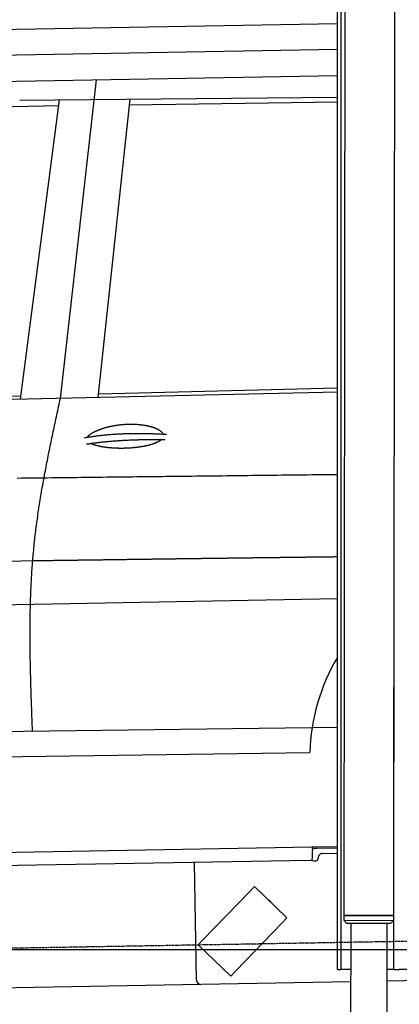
# Model space of a CAD drawing. Extents: x 562 to 7231, y 5417 to 12926.
# Tile 37 of 61: x 3745 to 4585, y 7995 to 10174. Entities that reach past the tile are written whole.
import ezdxf

# ---------------------------------------------------------------- set-up
doc = ezdxf.new("R2010")
doc.units = 0
doc.linetypes.add('GEN3', pattern=[6.25, 5, -1.25])
doc.layers.get('0').update_dxf_attribs({"linetype": 'CONTINUOUS'})
for name, color, linetype in [('3', 6, 'GEN3'), ('5', 3, 'CONTINUOUS'), ('CAR', 10, 'CONTINUOUS')]:
    doc.layers.add(name, color=color, linetype=linetype)

msp = doc.modelspace()

# ---------------------------------------------------------------- linework, layer by layer
for p, q in [((4574.509, 10456.394), (4571.788, 8191.896)), ((4447.567, 8072.479), (4447.567, 10219.479)), ((4455.567, 10219.479), (4455.567, 8072.479)), ((4464.148, 10222.479), (4461.788, 8192.066)), ((4572.567, 8072.479), (4572.567, 8696.989)), ((4402.086, 8343.666), (4447.567, 8344.459)), ((1732.775, 8297.073), (4392.087, 8343.491)), ((4392.087, 8343.491), (4402.086, 8343.666)), ((4392.087, 8343.491), (4392.227, 8335.492)), ((4402.155, 8339.666), (4392.157, 8339.492)), ((4392.523, 8318.495), (4392.227, 8335.492)), ((4447.567, 8340.459), (4402.155, 8339.666)), ((4414.845, 8328.886), (4447.567, 8329.457)), ((4387.611, 8313.408), (1732.775, 8267.068)), ((4136.188, 8048.98), (4131.65, 8308.941)), ((4395.128, 8312.539), (4400.127, 8312.627)), ((4405.039, 8317.713), (4405.021, 8318.713)), ((4150.941, 8138.565), (4253.055, 8244.308)), ((4264.17, 8255.817), (4253.055, 8244.308)), ((4264.17, 8255.817), (4336.104, 8186.352)), ((4297.247, 8224.57), (4303.721, 8218.318)), ((4461.788, 8192.066), (4461.771, 8181.066)), ((4571.788, 8191.896), (4461.788, 8192.066)), ((4461.788, 8192.066), (4571.788, 8191.896)), ((4571.788, 8191.896), (4571.771, 8180.896)), ((4324.989, 8174.842), (4222.875, 8069.099)), ((4324.989, 8174.842), (4336.104, 8186.352)), ((4461.771, 8181.066), (4571.771, 8180.896)), ((4468.76, 8174.055), (4461.771, 8181.066)), ((4564.76, 8173.907), (4468.76, 8174.055)), ((4477.207, 8174.042), (4474.185, 6003.979)), ((4557.207, 8173.919), (4554.185, 6003.979)), ((4564.76, 8173.907), (4571.771, 8180.896)), ((4150.941, 8138.565), (4139.826, 8127.056)), ((4211.76, 8057.59), (4139.826, 8127.056)), ((4447.567, 8072.479), (4447.567, 8097.479)), ((4455.567, 8097.479), (4455.567, 8072.479)), ((4211.76, 8057.59), (4222.875, 8069.099)), ((4447.567, 8072.479), (4455.567, 8072.479)), ((4463.567, 8072.479), (4455.567, 8072.479)), ((4476.603, 8072.479), (4463.567, 8072.479)), ((4572.567, 8072.479), (4556.604, 8072.479)), ((4572.567, 8072.479), (4584.567, 8072.479)), ((4621.352, 8072.479), (4584.567, 8072.479)), ((4146.361, 8039.156), (1812.775, 7998.423)), ((4476.484, 8044.919), (4146.361, 8039.156)), ((4741.27, 8049.54), (4556.563, 8046.316))]:
    msp.add_line(p, q)
for centre, radius, start, end in [((4571.567, 8673.479), 2, 60, 61.103904), ((4571.567, 8651.479), 2, 297.615989, 300), ((4415.02, 8318.888), 10, 91, 181), ((4387.524, 8318.408), 5, 271, 1), ((4395.04, 8317.539), 5, 214.236717, 271), ((4400.04, 8317.626), 5, 271, 1), ((4296.552, 8223.851), 1, 46, 106), ((4303.027, 8217.599), 1, 346, 46), ((4571.567, 8223.479), 2, 60, 82.158583), ((4571.567, 8201.479), 2, 276.684931, 300), ((4146.187, 8049.155), 10, 181, 271)]:
    msp.add_arc(centre, radius, start, end)
at = {"layer": '3'}
msp.add_line((1175.278, 8075.309), (6230.443, 8163.547), dxfattribs=at)
at = {"layer": '5'}
msp.add_line((6272.775, 8115.902), (872.775, 8115.902), dxfattribs=at)
at = {"layer": 'CAR'}
for p, q in [((3273.879, 10144.991), (4447.567, 10165.478)), ((3240.506, 10087.443), (4447.567, 10108.512)), ((3213.462, 10028.212), (4447.567, 10050.473)), ((3834.947, 9335.98), (3914.801, 10040.863)), ((3744.914, 9995.937), (4447.567, 10002.101)), ((3831.193, 9983.354), (3331.083, 9970.797)), ((3746.758, 9334.057), (3832.93, 9996.709)), ((3918.339, 9337.799), (3989.202, 9998.08)), ((4447.567, 9991.13), (3987.771, 9984.75)), ((4447.567, 9349.343), (2676.616, 9310.715)), ((3919.218, 9345.988), (4447.567, 9359.116)), ((2715.493, 9316.078), (3747.756, 9341.727)), ((3773.689, 8976.167), (2643.263, 8949.832)), ((2384.851, 8854.749), (4447.567, 8893.011)), ((4447.567, 8608.016), (2558.63, 8582.226)), ((2566.244, 8527.076), (4386.532, 8552.143))]:
    msp.add_line(p, q, dxfattribs=at)
for points in [[(3773.32, 8598.81, 0), (3773.15, 8603.5, 0), (3772.97, 8608.19, 0), (3772.79, 8612.88, 0), (3772.61, 8617.56, 0), (3772.44, 8622.25, 0), (3772.26, 8626.94, 0), (3772.09, 8631.63, 0), (3771.91, 8636.32, 0), (3771.74, 8641.01, 0), (3771.57, 8645.69, 0), (3771.4, 8650.38, 0), (3771.23, 8655.07, 0), (3771.07, 8659.76, 0), (3770.9, 8664.44, 0), (3770.74, 8669.13, 0), (3770.58, 8673.82, 0), (3770.43, 8678.5, 0), (3770.28, 8683.19, 0), (3770.13, 8687.87, 0), (3769.98, 8692.56, 0), (3769.84, 8697.25, 0), (3769.7, 8701.93, 0), (3769.56, 8706.61, 0), (3769.43, 8711.3, 0), (3769.3, 8715.98, 0), (3769.18, 8720.67, 0), (3769.06, 8725.35, 0), (3768.94, 8730.03, 0), (3768.83, 8734.71, 0), (3768.73, 8739.4, 0), (3768.63, 8744.08, 0), (3768.53, 8748.76, 0), (3768.44, 8753.44, 0), (3768.36, 8758.12, 0), (3768.28, 8762.8, 0), (3768.21, 8767.48, 0), (3768.14, 8772.15, 0), (3768.08, 8776.83, 0), (3768.03, 8781.51, 0), (3767.98, 8786.19, 0), (3767.94, 8790.86, 0), (3767.91, 8795.54, 0), (3767.88, 8800.21, 0), (3767.86, 8804.88, 0), (3767.85, 8809.56, 0), (3767.85, 8814.23, 0), (3767.85, 8818.9, 0), (3767.86, 8823.57, 0), (3767.88, 8828.24, 0), (3767.91, 8832.91, 0), (3767.94, 8837.58, 0), (3767.99, 8842.25, 0), (3768.04, 8846.92, 0), (3768.1, 8851.58, 0), (3768.18, 8856.25, 0), (3768.26, 8860.91, 0), (3768.35, 8865.58, 0), (3768.45, 8870.24, 0), (3768.56, 8874.9, 0), (3768.68, 8879.56, 0), (3768.8, 8884.22, 0), (3768.94, 8888.88, 0), (3769.09, 8893.54, 0), (3769.26, 8898.2, 0), (3769.43, 8902.85, 0), (3769.61, 8907.51, 0), (3769.8, 8912.16, 0), (3770.01, 8916.82, 0), (3770.22, 8921.47, 0), (3770.45, 8926.12, 0), (3770.69, 8930.77, 0), (3770.94, 8935.42, 0), (3771.21, 8940.07, 0), (3771.48, 8944.71, 0), (3771.77, 8949.36, 0), (3772.07, 8954, 0), (3772.39, 8958.65, 0), (3772.71, 8963.29, 0), (3773.05, 8967.93, 0), (3773.41, 8972.57, 0), (3773.77, 8977.21, 0), (3774.15, 8981.84, 0), (3774.55, 8986.48, 0), (3774.95, 8991.11, 0), (3775.38, 8995.75, 0), (3775.81, 9000.38, 0), (3776.26, 9005.01, 0), (3776.73, 9009.64, 0), (3777.21, 9014.26, 0), (3777.7, 9018.89, 0), (3778.21, 9023.52, 0), (3778.74, 9028.14, 0), (3779.27, 9032.76, 0), (3779.82, 9037.38, 0), (3780.39, 9042, 0), (3780.96, 9046.62, 0), (3781.55, 9051.24, 0), (3782.16, 9055.86, 0), (3782.77, 9060.47, 0), (3783.4, 9065.09, 0), (3784.04, 9069.7, 0), (3784.69, 9074.31, 0), (3785.36, 9078.92, 0), (3786.03, 9083.53, 0), (3786.72, 9088.14, 0), (3787.42, 9092.75, 0), (3788.13, 9097.35, 0), (3788.85, 9101.96, 0), (3789.58, 9106.56, 0), (3790.32, 9111.17, 0), (3791.07, 9115.77, 0), (3791.83, 9120.37, 0), (3792.6, 9124.97, 0), (3793.38, 9129.57, 0), (3794.17, 9134.17, 0), (3794.96, 9138.77, 0), (3795.77, 9143.37, 0), (3796.59, 9147.97, 0), (3797.41, 9152.56, 0), (3798.24, 9157.16, 0), (3799.08, 9161.75, 0), (3799.93, 9166.35, 0), (3800.79, 9170.94, 0), (3801.65, 9175.53, 0), (3802.52, 9180.12, 0), (3803.4, 9184.71, 0), (3804.28, 9189.3, 0), (3805.17, 9193.89, 0), (3806.07, 9198.48, 0), (3806.98, 9203.07, 0), (3807.88, 9207.66, 0), (3808.8, 9212.25, 0), (3809.72, 9216.83, 0), (3810.65, 9221.42, 0), (3811.58, 9226.01, 0), (3812.52, 9230.59, 0), (3813.46, 9235.18, 0), (3814.4, 9239.76, 0), (3815.35, 9244.35, 0), (3816.31, 9248.93, 0), (3817.26, 9253.52, 0), (3818.23, 9258.1, 0), (3819.19, 9262.68, 0), (3820.16, 9267.26, 0), (3821.13, 9271.85, 0), (3822.11, 9276.43, 0), (3823.08, 9281.01, 0), (3824.06, 9285.59, 0), (3825.05, 9290.17, 0), (3826.03, 9294.75, 0), (3827.02, 9299.34, 0), (3828, 9303.92, 0), (3828.99, 9308.5, 0), (3829.98, 9313.08, 0), (3830.98, 9317.66, 0), (3831.97, 9322.24, 0), (3832.96, 9326.82, 0), (3833.95, 9331.4, 0), (3834.95, 9335.98, 0)], [(3894.62, 9250, 0), (3894.8, 9250.29, 0), (3894.99, 9250.59, 0), (3895.19, 9250.88, 0), (3895.4, 9251.18, 0), (3895.63, 9251.48, 0), (3895.86, 9251.78, 0), (3896.11, 9252.08, 0), (3896.37, 9252.38, 0), (3896.64, 9252.69, 0), (3896.93, 9252.99, 0), (3897.23, 9253.29, 0), (3897.53, 9253.6, 0), (3897.85, 9253.9, 0), (3898.19, 9254.21, 0), (3898.53, 9254.52, 0), (3898.88, 9254.83, 0), (3899.25, 9255.13, 0), (3899.63, 9255.44, 0), (3900.02, 9255.75, 0), (3900.42, 9256.06, 0), (3900.83, 9256.37, 0), (3901.25, 9256.68, 0), (3901.69, 9256.99, 0), (3902.13, 9257.31, 0), (3902.59, 9257.62, 0), (3903.06, 9257.93, 0), (3903.54, 9258.24, 0), (3904.03, 9258.55, 0), (3904.53, 9258.86, 0), (3905.04, 9259.18, 0), (3905.56, 9259.49, 0), (3906.1, 9259.8, 0), (3906.64, 9260.11, 0), (3907.19, 9260.42, 0), (3907.76, 9260.73, 0), (3908.33, 9261.04, 0), (3908.92, 9261.35, 0), (3909.52, 9261.66, 0), (3910.12, 9261.97, 0), (3910.74, 9262.28, 0), (3911.37, 9262.59, 0), (3912, 9262.9, 0), (3912.65, 9263.2, 0), (3913.31, 9263.51, 0), (3913.97, 9263.81, 0), (3914.65, 9264.12, 0), (3915.33, 9264.42, 0), (3916.03, 9264.72, 0), (3916.73, 9265.02, 0), (3917.45, 9265.32, 0), (3918.17, 9265.61, 0), (3918.9, 9265.91, 0), (3919.64, 9266.2, 0), (3920.39, 9266.5, 0), (3921.15, 9266.79, 0), (3921.92, 9267.08, 0), (3922.7, 9267.36, 0), (3923.48, 9267.65, 0), (3924.27, 9267.93, 0), (3925.08, 9268.22, 0), (3925.89, 9268.5, 0), (3926.7, 9268.77, 0), (3927.53, 9269.05, 0), (3928.36, 9269.32, 0), (3929.21, 9269.59, 0), (3930.06, 9269.86, 0), (3930.91, 9270.12, 0), (3931.78, 9270.39, 0), (3932.65, 9270.65, 0), (3933.53, 9270.91, 0), (3934.42, 9271.16, 0), (3935.31, 9271.41, 0), (3936.21, 9271.66, 0), (3937.12, 9271.91, 0), (3938.04, 9272.15, 0), (3938.96, 9272.39, 0), (3939.89, 9272.62, 0), (3940.82, 9272.86, 0), (3941.76, 9273.09, 0), (3942.71, 9273.31, 0), (3943.66, 9273.54, 0), (3944.62, 9273.75, 0), (3945.58, 9273.97, 0), (3946.55, 9274.18, 0), (3947.53, 9274.39, 0), (3948.51, 9274.59, 0), (3949.49, 9274.79, 0), (3950.48, 9274.99, 0), (3951.48, 9275.18, 0), (3952.48, 9275.37, 0), (3953.48, 9275.55, 0), (3954.49, 9275.73, 0), (3955.51, 9275.91, 0), (3956.53, 9276.08, 0), (3957.55, 9276.24, 0), (3958.57, 9276.4, 0), (3959.61, 9276.56, 0), (3960.64, 9276.71, 0), (3961.68, 9276.86, 0), (3962.72, 9277, 0), (3963.76, 9277.14, 0), (3964.81, 9277.28, 0), (3965.86, 9277.4, 0), (3966.91, 9277.53, 0), (3967.97, 9277.65, 0), (3969.02, 9277.76, 0), (3970.09, 9277.87, 0), (3971.15, 9277.97, 0), (3972.21, 9278.07, 0), (3973.28, 9278.16, 0), (3974.35, 9278.25, 0), (3975.42, 9278.34, 0), (3976.49, 9278.41, 0), (3977.56, 9278.49, 0), (3978.63, 9278.55, 0), (3979.71, 9278.61, 0), (3980.78, 9278.67, 0), (3981.86, 9278.72, 0), (3982.93, 9278.76, 0), (3984.01, 9278.8, 0), (3985.08, 9278.84, 0), (3986.16, 9278.87, 0), (3987.24, 9278.89, 0), (3988.31, 9278.9, 0), (3989.38, 9278.92, 0), (3990.46, 9278.92, 0), (3991.53, 9278.92, 0), (3992.6, 9278.92, 0), (3993.67, 9278.9, 0), (3994.74, 9278.89, 0), (3995.81, 9278.86, 0), (3996.87, 9278.84, 0), (3997.94, 9278.8, 0), (3999, 9278.76, 0), (4000.05, 9278.72, 0), (4001.11, 9278.66, 0), (4002.16, 9278.61, 0), (4003.21, 9278.54, 0), (4004.26, 9278.48, 0), (4005.3, 9278.4, 0), (4006.34, 9278.32, 0), (4007.38, 9278.24, 0), (4008.41, 9278.15, 0), (4009.44, 9278.05, 0), (4010.46, 9277.95, 0), (4011.48, 9277.84, 0), (4012.49, 9277.73, 0), (4013.5, 9277.61, 0), (4014.51, 9277.48, 0), (4015.5, 9277.35, 0), (4016.5, 9277.22, 0), (4017.49, 9277.08, 0), (4018.47, 9276.93, 0), (4019.44, 9276.78, 0), (4020.41, 9276.62, 0), (4021.38, 9276.46, 0), (4022.33, 9276.29, 0), (4023.28, 9276.12, 0), (4024.22, 9275.95, 0), (4025.16, 9275.76, 0), (4026.09, 9275.58, 0), (4027.01, 9275.38, 0), (4027.92, 9275.19, 0), (4028.82, 9274.98, 0), (4029.72, 9274.78, 0), (4030.61, 9274.57, 0), (4031.49, 9274.35, 0), (4032.36, 9274.13, 0), (4033.22, 9273.9, 0), (4034.08, 9273.67, 0), (4034.92, 9273.44, 0), (4035.75, 9273.2, 0), (4036.58, 9272.96, 0), (4037.39, 9272.71, 0), (4038.2, 9272.46, 0), (4038.99, 9272.2, 0), (4039.78, 9271.94, 0), (4040.55, 9271.68, 0), (4041.32, 9271.41, 0), (4042.07, 9271.14, 0), (4042.81, 9270.86, 0), (4043.54, 9270.58, 0), (4044.26, 9270.3, 0), (4044.97, 9270.01, 0), (4045.66, 9269.72, 0), (4046.35, 9269.43, 0), (4047.02, 9269.13, 0), (4047.68, 9268.83, 0), (4048.33, 9268.53, 0), (4048.96, 9268.22, 0), (4049.59, 9267.91, 0), (4050.2, 9267.6, 0), (4050.79, 9267.28, 0), (4051.38, 9266.97, 0), (4051.95, 9266.64, 0), (4052.51, 9266.32, 0), (4053.05, 9265.99, 0), (4053.58, 9265.66, 0), (4054.1, 9265.33, 0), (4054.6, 9265, 0), (4055.09, 9264.66, 0), (4055.57, 9264.32, 0), (4056.03, 9263.98, 0), (4056.48, 9263.64, 0), (4056.91, 9263.29, 0), (4057.33, 9262.95, 0), (4057.73, 9262.6, 0), (4058.12, 9262.25, 0), (4058.49, 9261.9, 0), (4058.85, 9261.54, 0), (4059.2, 9261.19, 0), (4059.53, 9260.83, 0), (4059.84, 9260.47, 0), (4060.14, 9260.11, 0), (4060.42, 9259.75, 0), (4060.69, 9259.39, 0), (4060.95, 9259.03, 0), (4061.18, 9258.66, 0), (4061.4, 9258.3, 0), (4061.61, 9257.93, 0), (4061.8, 9257.57, 0), (4061.98, 9257.2, 0), (4062.14, 9256.83, 0)], [(3888.48, 9248.91, 0), (3890.09, 9249.2, 0), (3891.7, 9249.49, 0), (3893.31, 9249.77, 0), (3894.94, 9250.05, 0), (3896.57, 9250.32, 0), (3898.2, 9250.59, 0), (3899.84, 9250.85, 0), (3901.49, 9251.11, 0), (3903.15, 9251.37, 0), (3904.81, 9251.62, 0), (3906.48, 9251.86, 0), (3908.15, 9252.1, 0), (3909.83, 9252.34, 0), (3911.52, 9252.57, 0), (3913.21, 9252.8, 0), (3914.91, 9253.02, 0), (3916.62, 9253.24, 0), (3918.33, 9253.46, 0), (3920.05, 9253.67, 0), (3921.78, 9253.87, 0), (3923.51, 9254.07, 0), (3925.25, 9254.27, 0), (3927, 9254.46, 0), (3928.75, 9254.65, 0), (3930.5, 9254.83, 0), (3932.27, 9255.01, 0), (3934.04, 9255.18, 0), (3935.82, 9255.35, 0), (3937.6, 9255.51, 0), (3939.39, 9255.67, 0), (3941.19, 9255.83, 0), (3942.99, 9255.98, 0), (3944.8, 9256.13, 0), (3946.62, 9256.27, 0), (3948.44, 9256.41, 0), (3950.27, 9256.54, 0), (3952.1, 9256.67, 0), (3953.94, 9256.79, 0), (3955.79, 9256.91, 0), (3957.64, 9257.03, 0), (3959.51, 9257.14, 0), (3961.37, 9257.24, 0), (3963.25, 9257.34, 0), (3965.13, 9257.44, 0), (3967.01, 9257.53, 0), (3968.91, 9257.62, 0), (3970.8, 9257.7, 0), (3972.71, 9257.78, 0), (3974.62, 9257.86, 0), (3976.54, 9257.93, 0), (3978.47, 9257.99, 0), (3980.4, 9258.05, 0), (3982.33, 9258.11, 0), (3984.28, 9258.16, 0), (3986.23, 9258.21, 0), (3988.19, 9258.25, 0), (3990.15, 9258.29, 0), (3992.12, 9258.32, 0), (3994.1, 9258.35, 0), (3996.08, 9258.38, 0), (3998.07, 9258.4, 0), (4000.06, 9258.41, 0), (4002.07, 9258.43, 0), (4004.07, 9258.43, 0), (4006.09, 9258.43, 0), (4008.11, 9258.43, 0), (4010.14, 9258.43, 0), (4012.17, 9258.41, 0), (4014.21, 9258.4, 0), (4016.26, 9258.38, 0), (4018.31, 9258.35, 0), (4020.37, 9258.32, 0), (4022.44, 9258.29, 0), (4024.51, 9258.25, 0), (4026.59, 9258.21, 0), (4028.68, 9258.16, 0), (4030.77, 9258.11, 0), (4032.87, 9258.05, 0), (4034.97, 9257.99, 0), (4037.08, 9257.93, 0), (4039.2, 9257.86, 0), (4041.32, 9257.78, 0), (4043.45, 9257.7, 0), (4045.59, 9257.62, 0), (4047.73, 9257.53, 0), (4049.88, 9257.44, 0), (4052.04, 9257.34, 0), (4054.2, 9257.24, 0), (4056.37, 9257.14, 0), (4058.55, 9257.03, 0), (4060.73, 9256.91, 0), (4062.92, 9256.79, 0), (4065.11, 9256.67, 0), (4067.31, 9256.54, 0), (4069.52, 9256.41, 0)], [(3893.02, 9234.87, 0), (3894.59, 9235.12, 0), (3896.17, 9235.36, 0), (3897.75, 9235.6, 0), (3899.34, 9235.83, 0), (3900.93, 9236.07, 0), (3902.53, 9236.29, 0), (3904.13, 9236.52, 0), (3905.74, 9236.74, 0), (3907.36, 9236.96, 0), (3908.98, 9237.18, 0), (3910.61, 9237.4, 0), (3912.24, 9237.61, 0), (3913.88, 9237.82, 0), (3915.52, 9238.02, 0), (3917.17, 9238.22, 0), (3918.83, 9238.42, 0), (3920.49, 9238.62, 0), (3922.15, 9238.81, 0), (3923.82, 9239, 0), (3925.5, 9239.19, 0), (3927.18, 9239.37, 0), (3928.87, 9239.55, 0), (3930.56, 9239.73, 0), (3932.26, 9239.91, 0), (3933.96, 9240.08, 0), (3935.67, 9240.25, 0), (3937.39, 9240.42, 0), (3939.11, 9240.58, 0), (3940.84, 9240.74, 0), (3942.57, 9240.9, 0), (3944.31, 9241.05, 0), (3946.05, 9241.2, 0), (3947.8, 9241.35, 0), (3949.55, 9241.5, 0), (3951.31, 9241.64, 0), (3953.07, 9241.78, 0), (3954.85, 9241.92, 0), (3956.62, 9242.05, 0), (3958.4, 9242.18, 0), (3960.19, 9242.31, 0), (3961.98, 9242.43, 0), (3963.78, 9242.55, 0), (3965.58, 9242.67, 0), (3967.39, 9242.79, 0), (3969.21, 9242.9, 0), (3971.03, 9243.01, 0), (3972.85, 9243.11, 0), (3974.68, 9243.22, 0), (3976.52, 9243.32, 0), (3978.36, 9243.42, 0), (3980.21, 9243.51, 0), (3982.06, 9243.6, 0), (3983.92, 9243.69, 0), (3985.79, 9243.78, 0), (3987.66, 9243.86, 0), (3989.53, 9243.94, 0), (3991.41, 9244.01, 0), (3993.3, 9244.09, 0), (3995.19, 9244.16, 0), (3997.09, 9244.23, 0), (3998.99, 9244.29, 0), (4000.9, 9244.35, 0), (4002.81, 9244.41, 0), (4004.73, 9244.47, 0), (4006.66, 9244.52, 0), (4008.59, 9244.57, 0), (4010.52, 9244.61, 0), (4012.47, 9244.66, 0), (4014.41, 9244.7, 0), (4016.36, 9244.74, 0), (4018.32, 9244.77, 0), (4020.29, 9244.8, 0), (4022.26, 9244.83, 0), (4024.23, 9244.86, 0), (4026.21, 9244.88, 0), (4028.2, 9244.9, 0), (4030.19, 9244.92, 0), (4032.18, 9244.93, 0), (4034.19, 9244.94, 0), (4036.19, 9244.95, 0), (4038.21, 9244.95, 0), (4040.23, 9244.95, 0), (4042.25, 9244.95, 0), (4044.28, 9244.95, 0), (4046.32, 9244.94, 0), (4048.36, 9244.93, 0), (4050.4, 9244.92, 0), (4052.45, 9244.9, 0), (4054.51, 9244.88, 0), (4056.57, 9244.86, 0), (4058.64, 9244.83, 0), (4060.72, 9244.81, 0), (4062.8, 9244.77, 0), (4064.88, 9244.74, 0), (4066.97, 9244.7, 0)], [(4058.44, 9244.84, 0), (4058.13, 9244.55, 0), (4057.81, 9244.26, 0), (4057.47, 9243.98, 0), (4057.13, 9243.69, 0), (4056.78, 9243.41, 0), (4056.41, 9243.13, 0), (4056.04, 9242.85, 0), (4055.66, 9242.57, 0), (4055.27, 9242.3, 0), (4054.86, 9242.02, 0), (4054.45, 9241.75, 0), (4054.03, 9241.48, 0), (4053.6, 9241.21, 0), (4053.16, 9240.94, 0), (4052.71, 9240.67, 0), (4052.25, 9240.4, 0), (4051.78, 9240.14, 0), (4051.3, 9239.88, 0), (4050.81, 9239.62, 0), (4050.32, 9239.36, 0), (4049.81, 9239.1, 0), (4049.3, 9238.85, 0), (4048.78, 9238.59, 0), (4048.24, 9238.34, 0), (4047.7, 9238.09, 0), (4047.16, 9237.84, 0), (4046.6, 9237.6, 0), (4046.03, 9237.35, 0), (4045.46, 9237.11, 0), (4044.88, 9236.87, 0), (4044.29, 9236.63, 0), (4043.69, 9236.4, 0), (4043.09, 9236.16, 0), (4042.48, 9235.93, 0), (4041.86, 9235.7, 0), (4041.23, 9235.48, 0), (4040.59, 9235.25, 0), (4039.95, 9235.03, 0), (4039.3, 9234.81, 0), (4038.64, 9234.59, 0), (4037.98, 9234.37, 0), (4037.31, 9234.16, 0), (4036.63, 9233.94, 0), (4035.95, 9233.73, 0), (4035.26, 9233.53, 0), (4034.56, 9233.32, 0), (4033.85, 9233.12, 0), (4033.14, 9232.92, 0), (4032.43, 9232.72, 0), (4031.7, 9232.53, 0), (4030.98, 9232.33, 0), (4030.24, 9232.14, 0), (4029.5, 9231.95, 0), (4028.75, 9231.77, 0), (4028, 9231.58, 0), (4027.24, 9231.4, 0), (4026.48, 9231.22, 0), (4025.71, 9231.05, 0), (4024.94, 9230.87, 0), (4024.16, 9230.7, 0), (4023.38, 9230.53, 0), (4022.59, 9230.37, 0), (4021.8, 9230.2, 0), (4021, 9230.04, 0), (4020.2, 9229.89, 0), (4019.4, 9229.73, 0), (4018.59, 9229.58, 0), (4017.77, 9229.43, 0), (4016.95, 9229.28, 0), (4016.13, 9229.13, 0), (4015.3, 9228.99, 0), (4014.47, 9228.85, 0), (4013.64, 9228.71, 0), (4012.8, 9228.58, 0), (4011.96, 9228.45, 0), (4011.12, 9228.32, 0), (4010.27, 9228.19, 0), (4009.42, 9228.07, 0), (4008.57, 9227.95, 0), (4007.71, 9227.83, 0), (4006.86, 9227.71, 0), (4005.99, 9227.6, 0), (4005.13, 9227.49, 0), (4004.27, 9227.38, 0), (4003.4, 9227.27, 0), (4002.53, 9227.17, 0), (4001.65, 9227.07, 0), (4000.78, 9226.98, 0), (3999.9, 9226.88, 0), (3999.03, 9226.79, 0), (3998.15, 9226.7, 0), (3997.26, 9226.62, 0), (3996.38, 9226.53, 0), (3995.5, 9226.45, 0), (3994.61, 9226.37, 0), (3993.73, 9226.3, 0), (3992.84, 9226.23, 0), (3991.95, 9226.16, 0), (3991.06, 9226.09, 0), (3990.17, 9226.03, 0), (3989.28, 9225.97, 0), (3988.39, 9225.91, 0), (3987.5, 9225.85, 0), (3986.61, 9225.8, 0), (3985.71, 9225.75, 0), (3984.82, 9225.7, 0), (3983.93, 9225.66, 0), (3983.04, 9225.61, 0), (3982.14, 9225.57, 0), (3981.25, 9225.54, 0), (3980.36, 9225.5, 0), (3979.47, 9225.47, 0), (3978.58, 9225.44, 0), (3977.69, 9225.42, 0), (3976.8, 9225.39, 0), (3975.91, 9225.37, 0), (3975.02, 9225.35, 0), (3974.14, 9225.34, 0), (3973.25, 9225.33, 0), (3972.37, 9225.32, 0), (3971.48, 9225.31, 0), (3970.6, 9225.3, 0), (3969.72, 9225.3, 0), (3968.84, 9225.3, 0), (3967.97, 9225.3, 0), (3967.09, 9225.31, 0), (3966.22, 9225.32, 0), (3965.35, 9225.33, 0), (3964.48, 9225.34, 0), (3963.61, 9225.36, 0), (3962.74, 9225.38, 0), (3961.88, 9225.4, 0), (3961.02, 9225.42, 0), (3960.16, 9225.45, 0), (3959.3, 9225.48, 0), (3958.45, 9225.51, 0), (3957.6, 9225.54, 0), (3956.75, 9225.58, 0), (3955.91, 9225.62, 0), (3955.06, 9225.66, 0), (3954.22, 9225.7, 0), (3953.39, 9225.75, 0), (3952.55, 9225.79, 0), (3951.72, 9225.84, 0), (3950.9, 9225.9, 0), (3950.07, 9225.95, 0), (3949.25, 9226.01, 0), (3948.44, 9226.07, 0), (3947.62, 9226.13, 0), (3946.81, 9226.2, 0), (3946.01, 9226.27, 0), (3945.21, 9226.33, 0), (3944.41, 9226.41, 0), (3943.61, 9226.48, 0), (3942.82, 9226.56, 0), (3942.04, 9226.64, 0), (3941.26, 9226.72, 0), (3940.48, 9226.8, 0), (3939.7, 9226.88, 0), (3938.94, 9226.97, 0), (3938.17, 9227.06, 0), (3937.41, 9227.15, 0), (3936.66, 9227.25, 0), (3935.91, 9227.34, 0), (3935.16, 9227.44, 0), (3934.42, 9227.54, 0), (3933.68, 9227.64, 0), (3932.95, 9227.75, 0), (3932.22, 9227.86, 0), (3931.5, 9227.96, 0), (3930.79, 9228.07, 0), (3930.08, 9228.19, 0), (3929.37, 9228.3, 0), (3928.67, 9228.42, 0), (3927.97, 9228.54, 0), (3927.29, 9228.66, 0), (3926.6, 9228.78, 0), (3925.92, 9228.9, 0), (3925.25, 9229.03, 0), (3924.58, 9229.16, 0), (3923.92, 9229.29, 0), (3923.26, 9229.42, 0), (3922.61, 9229.55, 0), (3921.97, 9229.69, 0), (3921.33, 9229.83, 0), (3920.7, 9229.97, 0), (3920.07, 9230.11, 0), (3919.45, 9230.25, 0), (3918.84, 9230.39, 0), (3918.23, 9230.54, 0), (3917.63, 9230.69, 0), (3917.04, 9230.84, 0), (3916.45, 9230.99, 0), (3915.86, 9231.14, 0), (3915.29, 9231.29, 0), (3914.72, 9231.45, 0), (3914.16, 9231.61, 0), (3913.6, 9231.77, 0), (3913.05, 9231.93, 0), (3912.51, 9232.09, 0), (3911.97, 9232.25, 0), (3911.44, 9232.42, 0), (3910.92, 9232.59, 0), (3910.41, 9232.76, 0), (3909.9, 9232.92, 0), (3909.4, 9233.1, 0), (3908.9, 9233.27, 0), (3908.42, 9233.44, 0), (3907.94, 9233.62, 0), (3907.46, 9233.8, 0), (3907, 9233.97, 0), (3906.54, 9234.15, 0), (3906.09, 9234.34, 0), (3905.64, 9234.52, 0), (3905.21, 9234.7, 0), (3904.78, 9234.89, 0), (3904.36, 9235.07, 0), (3903.94, 9235.26, 0), (3903.54, 9235.45, 0), (3903.14, 9235.64, 0), (3902.74, 9235.83, 0), (3902.36, 9236.02, 0), (3901.98, 9236.22, 0)], [(4447.57, 9167.06, 0), (4438.12, 9166.96, 0), (4428.68, 9166.85, 0), (4419.24, 9166.74, 0), (4409.8, 9166.63, 0), (4400.36, 9166.52, 0), (4390.91, 9166.41, 0), (4381.47, 9166.3, 0), (4372.03, 9166.19, 0), (4362.59, 9166.09, 0), (4353.14, 9165.98, 0), (4343.7, 9165.87, 0), (4334.26, 9165.76, 0), (4324.82, 9165.65, 0), (4315.38, 9165.54, 0), (4305.93, 9165.43, 0), (4296.49, 9165.32, 0), (4287.05, 9165.22, 0), (4277.61, 9165.11, 0), (4268.16, 9165, 0), (4258.72, 9164.89, 0), (4249.28, 9164.78, 0), (4239.84, 9164.67, 0), (4230.4, 9164.56, 0), (4220.95, 9164.45, 0), (4211.51, 9164.35, 0), (4202.07, 9164.24, 0), (4192.63, 9164.13, 0), (4183.18, 9164.02, 0), (4173.74, 9163.91, 0), (4164.3, 9163.8, 0), (4154.86, 9163.69, 0), (4145.42, 9163.59, 0), (4135.97, 9163.48, 0), (4126.53, 9163.37, 0), (4117.09, 9163.26, 0), (4107.65, 9163.15, 0), (4098.2, 9163.04, 0), (4088.76, 9162.93, 0), (4079.32, 9162.82, 0), (4069.88, 9162.72, 0), (4060.44, 9162.61, 0), (4050.99, 9162.5, 0), (4041.55, 9162.39, 0), (4032.11, 9162.28, 0), (4022.67, 9162.17, 0), (4013.22, 9162.06, 0), (4003.78, 9161.95, 0), (3994.34, 9161.85, 0), (3984.9, 9161.74, 0), (3975.45, 9161.63, 0), (3966.01, 9161.52, 0), (3956.57, 9161.41, 0), (3947.13, 9161.3, 0), (3937.69, 9161.19, 0), (3928.24, 9161.08, 0), (3918.8, 9160.98, 0), (3909.36, 9160.87, 0), (3899.92, 9160.76, 0), (3890.47, 9160.65, 0), (3881.03, 9160.54, 0), (3871.59, 9160.43, 0), (3862.15, 9160.32, 0), (3852.71, 9160.21, 0), (3843.26, 9160.11, 0), (3833.82, 9160, 0), (3824.38, 9159.89, 0), (3814.94, 9159.78, 0), (3805.49, 9159.67, 0), (3796.05, 9159.56, 0), (3786.61, 9159.45, 0), (3777.17, 9159.34, 0), (3767.73, 9159.24, 0), (3758.28, 9159.13, 0), (3748.84, 9159.02, 0), (3739.4, 9158.91, 0)], [(4447.57, 8985.03, 0), (4445.45, 8985.01, 0), (4443.34, 8984.98, 0), (4441.23, 8984.95, 0), (4439.12, 8984.93, 0), (4437, 8984.9, 0), (4434.89, 8984.88, 0), (4432.78, 8984.85, 0), (4430.67, 8984.82, 0), (4428.55, 8984.8, 0), (4426.44, 8984.77, 0), (4424.33, 8984.74, 0), (4422.22, 8984.72, 0), (4420.1, 8984.69, 0), (4417.99, 8984.67, 0), (4415.88, 8984.64, 0), (4413.77, 8984.61, 0), (4411.65, 8984.59, 0), (4409.54, 8984.56, 0), (4407.43, 8984.53, 0), (4405.32, 8984.51, 0), (4403.2, 8984.48, 0), (4401.09, 8984.46, 0), (4398.98, 8984.43, 0), (4396.87, 8984.4, 0), (4394.75, 8984.38, 0), (4392.64, 8984.35, 0), (4390.53, 8984.33, 0), (4388.42, 8984.3, 0), (4386.3, 8984.27, 0), (4384.19, 8984.25, 0), (4382.08, 8984.22, 0), (4379.97, 8984.19, 0), (4377.85, 8984.17, 0), (4375.74, 8984.14, 0), (4373.63, 8984.12, 0), (4371.52, 8984.09, 0), (4369.4, 8984.06, 0), (4367.29, 8984.04, 0), (4365.18, 8984.01, 0), (4363.07, 8983.98, 0), (4360.95, 8983.96, 0), (4358.84, 8983.93, 0), (4356.73, 8983.91, 0), (4354.62, 8983.88, 0), (4352.5, 8983.85, 0), (4350.39, 8983.83, 0), (4348.28, 8983.8, 0), (4346.17, 8983.77, 0), (4344.06, 8983.75, 0), (4341.94, 8983.72, 0), (4339.83, 8983.7, 0), (4337.72, 8983.67, 0), (4335.61, 8983.64, 0), (4333.49, 8983.62, 0), (4331.38, 8983.59, 0), (4329.27, 8983.56, 0), (4327.16, 8983.54, 0), (4325.04, 8983.51, 0), (4322.93, 8983.49, 0), (4320.82, 8983.46, 0), (4318.71, 8983.43, 0), (4316.59, 8983.41, 0), (4314.48, 8983.38, 0), (4312.37, 8983.35, 0), (4310.26, 8983.33, 0), (4308.14, 8983.3, 0), (4306.03, 8983.27, 0), (4303.92, 8983.25, 0), (4301.81, 8983.22, 0), (4299.69, 8983.2, 0), (4297.58, 8983.17, 0), (4295.47, 8983.14, 0), (4293.36, 8983.12, 0), (4291.24, 8983.09, 0), (4289.13, 8983.06, 0), (4287.02, 8983.04, 0), (4284.91, 8983.01, 0), (4282.79, 8982.98, 0), (4280.68, 8982.96, 0), (4278.57, 8982.93, 0), (4276.46, 8982.9, 0), (4274.34, 8982.88, 0), (4272.23, 8982.85, 0), (4270.12, 8982.82, 0), (4268.01, 8982.8, 0), (4265.89, 8982.77, 0), (4263.78, 8982.74, 0), (4261.67, 8982.71, 0), (4259.56, 8982.69, 0), (4257.44, 8982.66, 0), (4255.33, 8982.63, 0), (4253.22, 8982.61, 0), (4251.11, 8982.58, 0), (4248.99, 8982.55, 0), (4246.88, 8982.53, 0), (4244.77, 8982.5, 0), (4242.66, 8982.47, 0), (4240.54, 8982.45, 0), (4238.43, 8982.42, 0), (4236.32, 8982.39, 0), (4234.21, 8982.36, 0), (4232.09, 8982.34, 0), (4229.98, 8982.31, 0), (4227.87, 8982.28, 0), (4225.76, 8982.26, 0), (4223.64, 8982.23, 0), (4221.53, 8982.2, 0), (4219.42, 8982.17, 0), (4217.31, 8982.15, 0), (4215.19, 8982.12, 0), (4213.08, 8982.09, 0), (4210.97, 8982.06, 0), (4208.86, 8982.04, 0), (4206.74, 8982.01, 0), (4204.63, 8981.98, 0), (4202.52, 8981.96, 0), (4200.41, 8981.93, 0), (4198.29, 8981.9, 0), (4196.18, 8981.87, 0), (4194.07, 8981.85, 0), (4191.96, 8981.82, 0), (4189.84, 8981.79, 0), (4187.73, 8981.76, 0), (4185.62, 8981.74, 0), (4183.51, 8981.71, 0), (4181.39, 8981.68, 0), (4179.28, 8981.65, 0), (4177.17, 8981.63, 0), (4175.06, 8981.6, 0), (4172.94, 8981.57, 0), (4170.83, 8981.54, 0), (4168.72, 8981.52, 0), (4166.61, 8981.49, 0), (4164.49, 8981.46, 0), (4162.38, 8981.43, 0), (4160.27, 8981.4, 0), (4158.16, 8981.38, 0), (4156.04, 8981.35, 0), (4153.93, 8981.32, 0), (4151.82, 8981.29, 0), (4149.71, 8981.27, 0), (4147.59, 8981.24, 0), (4145.48, 8981.21, 0), (4143.37, 8981.18, 0), (4141.26, 8981.15, 0), (4139.14, 8981.13, 0), (4137.03, 8981.1, 0), (4134.92, 8981.07, 0), (4132.81, 8981.04, 0), (4130.7, 8981.02, 0), (4128.58, 8980.99, 0), (4126.47, 8980.96, 0), (4124.36, 8980.93, 0), (4122.25, 8980.9, 0), (4120.13, 8980.88, 0), (4118.02, 8980.85, 0), (4115.91, 8980.82, 0), (4113.8, 8980.79, 0), (4111.68, 8980.76, 0), (4109.57, 8980.74, 0), (4107.46, 8980.71, 0), (4105.35, 8980.68, 0), (4103.23, 8980.65, 0), (4101.12, 8980.62, 0), (4099.01, 8980.6, 0), (4096.9, 8980.57, 0), (4094.78, 8980.54, 0), (4092.67, 8980.51, 0), (4090.56, 8980.48, 0), (4088.45, 8980.45, 0), (4086.33, 8980.43, 0), (4084.22, 8980.4, 0), (4082.11, 8980.37, 0), (4080, 8980.34, 0), (4077.88, 8980.31, 0), (4075.77, 8980.29, 0), (4073.66, 8980.26, 0), (4071.55, 8980.23, 0), (4069.43, 8980.2, 0), (4067.32, 8980.17, 0), (4065.21, 8980.14, 0), (4063.1, 8980.12, 0), (4060.98, 8980.09, 0), (4058.87, 8980.06, 0), (4056.76, 8980.03, 0), (4054.65, 8980, 0), (4052.53, 8979.97, 0), (4050.42, 8979.95, 0), (4048.31, 8979.92, 0), (4046.2, 8979.89, 0), (4044.08, 8979.86, 0), (4041.97, 8979.83, 0), (4039.86, 8979.8, 0), (4037.75, 8979.78, 0), (4035.63, 8979.75, 0), (4033.52, 8979.72, 0), (4031.41, 8979.69, 0), (4029.3, 8979.66, 0), (4027.18, 8979.63, 0), (4025.07, 8979.6, 0), (4022.96, 8979.58, 0), (4020.85, 8979.55, 0), (4018.73, 8979.52, 0), (4016.62, 8979.49, 0), (4014.51, 8979.46, 0), (4012.4, 8979.43, 0), (4010.28, 8979.41, 0), (4008.17, 8979.38, 0), (4006.06, 8979.35, 0), (4003.95, 8979.32, 0), (4001.83, 8979.29, 0), (3999.72, 8979.26, 0), (3997.61, 8979.23, 0), (3995.5, 8979.2, 0), (3993.38, 8979.18, 0), (3991.27, 8979.15, 0), (3989.16, 8979.12, 0), (3987.05, 8979.09, 0), (3984.93, 8979.06, 0), (3982.82, 8979.03, 0), (3980.71, 8979, 0), (3978.6, 8978.98, 0), (3976.49, 8978.95, 0), (3974.37, 8978.92, 0), (3972.26, 8978.89, 0), (3970.15, 8978.86, 0), (3968.04, 8978.83, 0), (3965.92, 8978.8, 0), (3963.81, 8978.77, 0), (3961.7, 8978.75, 0), (3959.59, 8978.72, 0), (3957.47, 8978.69, 0), (3955.36, 8978.66, 0), (3953.25, 8978.63, 0), (3951.14, 8978.6, 0), (3949.02, 8978.57, 0), (3946.91, 8978.54, 0), (3944.8, 8978.52, 0), (3942.69, 8978.49, 0), (3940.57, 8978.46, 0), (3938.46, 8978.43, 0), (3936.35, 8978.4, 0), (3934.24, 8978.37, 0), (3932.12, 8978.34, 0), (3930.01, 8978.31, 0), (3927.9, 8978.28, 0), (3925.79, 8978.26, 0), (3923.67, 8978.23, 0), (3921.56, 8978.2, 0), (3919.45, 8978.17, 0), (3917.34, 8978.14, 0), (3915.22, 8978.11, 0), (3913.11, 8978.08, 0), (3911, 8978.05, 0), (3908.89, 8978.02, 0), (3906.77, 8978, 0), (3904.66, 8977.97, 0), (3902.55, 8977.94, 0), (3900.44, 8977.91, 0), (3898.32, 8977.88, 0), (3896.21, 8977.85, 0), (3894.1, 8977.82, 0), (3891.99, 8977.79, 0), (3889.87, 8977.76, 0), (3887.76, 8977.74, 0), (3885.65, 8977.71, 0), (3883.54, 8977.68, 0), (3881.42, 8977.65, 0), (3879.31, 8977.62, 0), (3877.2, 8977.59, 0), (3875.09, 8977.56, 0), (3872.97, 8977.53, 0), (3870.86, 8977.5, 0), (3868.75, 8977.47, 0), (3866.64, 8977.45, 0), (3864.52, 8977.42, 0), (3862.41, 8977.39, 0), (3860.3, 8977.36, 0), (3858.19, 8977.33, 0), (3856.07, 8977.3, 0), (3853.96, 8977.27, 0), (3851.85, 8977.24, 0), (3849.74, 8977.21, 0), (3847.63, 8977.18, 0), (3845.51, 8977.16, 0), (3843.4, 8977.13, 0), (3841.29, 8977.1, 0), (3839.18, 8977.07, 0), (3837.06, 8977.04, 0), (3834.95, 8977.01, 0), (3832.84, 8976.98, 0), (3830.73, 8976.95, 0), (3828.61, 8976.92, 0), (3826.5, 8976.89, 0), (3824.39, 8976.87, 0), (3822.28, 8976.84, 0), (3820.16, 8976.81, 0), (3818.05, 8976.78, 0), (3815.94, 8976.75, 0), (3813.83, 8976.72, 0), (3811.71, 8976.69, 0), (3809.6, 8976.66, 0), (3807.49, 8976.63, 0), (3805.38, 8976.6, 0), (3803.26, 8976.57, 0), (3801.15, 8976.55, 0), (3799.04, 8976.52, 0), (3796.93, 8976.49, 0), (3794.81, 8976.46, 0), (3792.7, 8976.43, 0), (3790.59, 8976.4, 0), (3788.48, 8976.37, 0), (3786.36, 8976.34, 0), (3784.25, 8976.31, 0), (3782.14, 8976.28, 0), (3780.03, 8976.25, 0), (3777.91, 8976.23, 0), (3775.8, 8976.2, 0), (3773.69, 8976.17, 0)]]:
    msp.add_polyline3d(points, dxfattribs=at)
msp.add_arc((4826.903, 8538.782), 440.574, 149.429722, 178.26214, dxfattribs=at)

doc.saveas('drawing.dxf')
